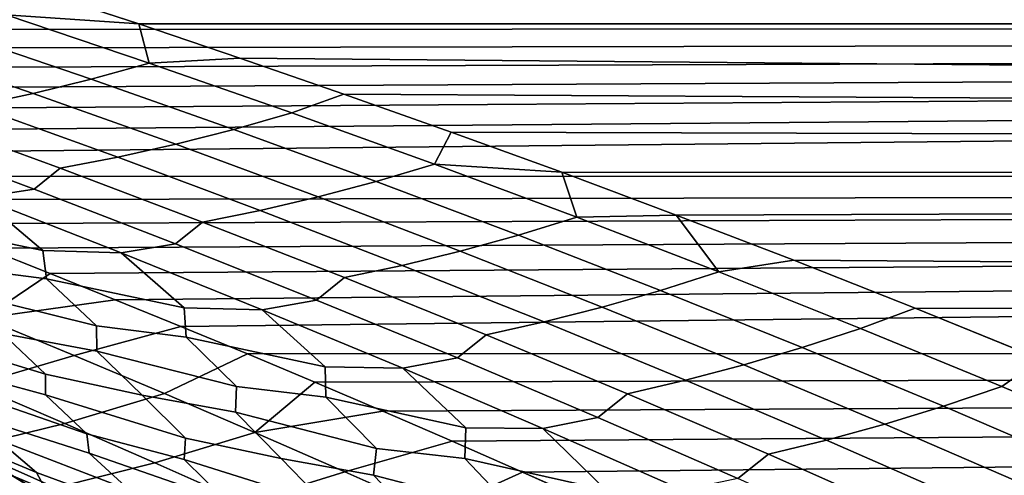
# Model space of a CAD drawing. Header units: metres. Extents: x -29 to 117, y -464 to 29.
# Tile 222 of 256: x 15.17 to 18.13, y 24.61 to 25.98. Entities that reach past the tile are written whole.
import ezdxf

# ---------------------------------------------------------------- set-up
doc = ezdxf.new("R2010")
doc.units = ezdxf.units.M
doc.layers.add('solid_24_501_056_XXX', color=7, linetype='CONTINUOUS')

msp = doc.modelspace()

# ---------------------------------------------------------------- linework, layer by layer
at = {"layer": 'solid_24_501_056_XXX'}
for points in [[(13.270349, 25.952518, 62.510319), (54.700001, 25.980894, 62.43998), (54.700001, 26.400568, 61.327911), (13.103656, 26.009083, 62.369553)], [(14.662883, 26.2465, 42.246986), (14.39062, 26.329664, 42.473785), (54.700001, 26.400568, 42.672089), (54.700001, 25.980894, 41.56002)], [(14.942915, 26.158846, 42.014271), (14.662883, 26.2465, 42.246986), (54.700001, 25.980894, 41.56002)], [(15.229413, 26.067005, 41.776924), (14.942915, 26.158846, 42.014271), (54.700001, 25.980894, 41.56002)], [(15.124537, 25.997383, 41.592674), (15.229413, 26.067005, 41.776924), (15.524003, 25.9702, 41.533447)], [(15.524003, 25.9702, 41.533447), (15.229413, 26.067005, 41.776924), (54.700001, 25.980894, 41.56002)], [(15.124537, 25.997383, 41.592674), (15.555039, 25.852524, 41.237885), (15.380334, 25.803831, 41.095638), (14.949991, 25.950575, 41.449604)], [(15.124537, 25.997383, 41.592674), (15.524003, 25.9702, 41.533447), (15.555039, 25.852524, 41.237885)], [(13.270349, 25.952518, 62.510319), (13.439295, 25.894396, 62.65271), (54.700001, 25.980894, 62.43998)], [(13.439295, 25.894396, 62.65271), (13.610576, 25.834637, 62.796833), (54.700001, 25.980894, 62.43998)], [(13.610576, 25.834637, 62.796833), (13.78427, 25.773153, 62.942787), (54.700001, 25.980894, 62.43998)], [(13.78427, 25.773153, 62.942787), (13.960283, 25.70998, 63.090397), (54.700001, 25.980894, 62.43998)], [(13.960283, 25.70998, 63.090397), (14.138427, 25.645208, 63.239365), (54.700001, 25.980894, 62.43998)], [(14.138427, 25.645208, 63.239365), (14.318797, 25.578743, 63.389812), (54.700001, 25.980894, 62.43998)], [(14.501493, 25.510485, 63.541889), (54.700001, 25.514399, 63.533234), (54.700001, 25.980894, 62.43998), (14.318797, 25.578743, 63.389812)], [(15.828473, 25.867529, 41.282211), (15.524003, 25.9702, 41.533447), (54.700001, 25.980894, 41.56002), (54.700001, 25.514399, 40.466766)], [(15.555039, 25.852524, 41.237885), (15.524003, 25.9702, 41.533447), (15.828473, 25.867529, 41.282211)], [(14.949991, 25.950575, 41.449604), (15.380334, 25.803831, 41.095638), (15.205867, 25.760927, 40.951248), (14.775683, 25.909586, 41.30447)], [(14.775683, 25.909586, 41.30447), (15.205867, 25.760927, 40.951248), (15.031766, 25.723845, 40.804817), (14.601742, 25.874443, 41.157379)], [(15.985076, 25.702627, 40.884636), (15.555039, 25.852524, 41.237885), (15.828473, 25.867529, 41.282211), (16.142139, 25.759079, 41.024124)], [(16.142139, 25.759079, 41.024124), (15.828473, 25.867529, 41.282211), (54.700001, 25.514399, 40.466766)], [(15.555039, 25.852524, 41.237885), (15.985076, 25.702627, 40.884636), (15.810173, 25.652077, 40.743279), (15.380334, 25.803831, 41.095638)], [(15.380334, 25.803831, 41.095638), (15.810173, 25.652077, 40.743279), (15.635509, 25.607288, 40.599701), (15.205867, 25.760927, 40.951248)], [(15.205867, 25.760927, 40.951248), (15.635509, 25.607288, 40.599701), (15.461211, 25.568289, 40.453999), (15.031766, 25.723845, 40.804817)], [(16.414526, 25.547663, 40.532917), (15.985076, 25.702627, 40.884636), (16.142139, 25.759079, 41.024124), (16.4652, 25.644472, 40.758957)], [(16.4652, 25.644472, 40.758957), (16.142139, 25.759079, 41.024124), (54.700001, 25.514399, 40.466766)], [(15.031766, 25.723845, 40.804817), (15.461211, 25.568289, 40.453999), (15.287402, 25.535109, 40.306286), (14.858153, 25.692608, 40.656456)], [(14.858153, 25.692608, 40.656456), (15.287402, 25.535109, 40.306286), (15.208898, 25.471878, 40.079678), (14.782161, 25.631638, 40.427109)], [(15.985076, 25.702627, 40.884636), (16.414526, 25.547663, 40.532917), (16.239389, 25.495285, 40.392517), (15.810173, 25.652077, 40.743279)], [(14.782161, 25.631638, 40.427109), (15.208898, 25.471878, 40.079678), (15.04551, 25.446455, 39.920971), (14.619198, 25.608219, 40.267693)], [(15.810173, 25.652077, 40.743279), (16.239389, 25.495285, 40.392517), (16.064491, 25.448637, 40.249813), (15.635509, 25.607288, 40.599701)], [(16.414526, 25.547663, 40.532917), (16.4652, 25.644472, 40.758957), (16.798725, 25.5229, 40.485592)], [(16.798725, 25.5229, 40.485592), (16.4652, 25.644472, 40.758957), (54.700001, 25.514399, 40.466766)], [(15.635509, 25.607288, 40.599701), (16.064491, 25.448637, 40.249813), (15.889962, 25.407749, 40.104908), (15.461211, 25.568289, 40.453999)], [(15.461211, 25.568289, 40.453999), (15.889962, 25.407749, 40.104908), (15.715921, 25.372654, 39.957909), (15.287402, 25.535109, 40.306286)], [(16.414526, 25.547663, 40.532917), (16.843288, 25.387596, 40.182743), (16.667885, 25.333424, 40.043358), (16.239389, 25.495285, 40.392517)], [(16.414526, 25.547663, 40.532917), (16.798725, 25.5229, 40.485592), (16.843288, 25.387596, 40.182743)], [(14.501493, 25.510485, 63.541889), (14.686613, 25.440325, 63.695721), (54.700001, 25.514399, 63.533234)], [(14.686613, 25.440325, 63.695721), (14.874258, 25.368156, 63.85144), (54.700001, 25.514399, 63.533234)], [(14.874258, 25.368156, 63.85144), (15.064527, 25.293863, 64.009178), (54.700001, 25.514399, 63.533234)], [(15.064527, 25.293863, 64.009178), (15.257513, 25.217333, 64.16906), (54.700001, 25.514399, 63.533234)], [(15.287402, 25.535109, 40.306286), (15.715921, 25.372654, 39.957909), (15.634859, 25.307228, 39.734085), (15.208898, 25.471878, 40.079678)], [(15.257513, 25.217333, 64.16906), (15.452981, 25.138714, 64.330658), (54.700001, 25.514399, 63.533234)], [(15.452981, 25.138714, 64.330658), (15.65083, 25.058046, 64.493774), (54.700001, 25.514399, 63.533234)], [(15.851177, 24.975187, 64.658592), (54.700001, 25.001925, 64.605705), (54.700001, 25.514399, 63.533234), (15.65083, 25.058046, 64.493774)], [(17.143003, 25.393959, 40.203949), (16.798725, 25.5229, 40.485592), (54.700001, 25.514399, 40.466766)], [(16.843288, 25.387596, 40.182743), (16.798725, 25.5229, 40.485592), (17.143003, 25.393959, 40.203949)], [(17.497597, 25.257584, 39.9147), (17.143003, 25.393959, 40.203949), (54.700001, 25.514399, 40.466766), (54.700001, 25.001925, 39.394295)], [(16.239389, 25.495285, 40.392517), (16.667885, 25.333424, 40.043358), (16.492722, 25.284946, 39.901596), (16.064491, 25.448637, 40.249813)], [(15.04551, 25.446455, 39.920971), (15.235091, 25.287497, 39.475403), (14.824332, 25.372093, 39.515213), (14.8082, 25.455948, 39.821247)], [(15.208898, 25.471878, 40.079678), (15.634859, 25.307228, 39.734085), (15.47101, 25.279829, 39.576153), (15.04551, 25.446455, 39.920971)], [(15.04551, 25.446455, 39.920971), (15.47101, 25.279829, 39.576153), (15.235091, 25.287497, 39.475403)], [(16.064491, 25.448637, 40.249813), (16.492722, 25.284946, 39.901596), (16.317924, 25.242199, 39.757549), (15.889962, 25.407749, 40.104908)], [(15.889962, 25.407749, 40.104908), (16.317924, 25.242199, 39.757549), (16.14362, 25.205214, 39.611332), (15.715921, 25.372654, 39.957909)], [(16.843288, 25.387596, 40.182743), (17.143003, 25.393959, 40.203949), (17.271269, 25.222399, 39.834126)], [(17.271269, 25.222399, 39.834126), (17.143003, 25.393959, 40.203949), (17.497597, 25.257584, 39.9147)], [(15.235091, 25.287497, 39.475403), (15.246352, 25.201241, 39.174072), (14.973138, 25.237194, 39.101795), (14.824332, 25.372093, 39.515213)], [(15.715921, 25.372654, 39.957909), (16.14362, 25.205214, 39.611332), (16.059954, 25.137663, 39.390335), (15.634859, 25.307228, 39.734085)], [(16.843288, 25.387596, 40.182743), (17.271269, 25.222399, 39.834126), (17.095566, 25.16646, 39.69582), (16.667885, 25.333424, 40.043358)], [(16.667885, 25.333424, 40.043358), (17.095566, 25.16646, 39.69582), (16.920101, 25.116184, 39.555058), (16.492722, 25.284946, 39.901596)], [(15.634859, 25.307228, 39.734085), (16.059954, 25.137663, 39.390335), (15.89561, 25.108316, 39.233234), (15.47101, 25.279829, 39.576153)], [(15.057263, 25.082537, 64.46566), (15.257513, 25.217333, 64.16906), (15.064527, 25.293863, 64.009178), (14.784493, 25.192932, 64.24102)], [(15.47101, 25.279829, 39.576153), (15.661056, 25.114149, 39.131538), (15.246352, 25.201241, 39.174072), (15.235091, 25.287497, 39.475403)], [(15.47101, 25.279829, 39.576153), (15.89561, 25.108316, 39.233234), (15.661056, 25.114149, 39.131538)], [(16.492722, 25.284946, 39.901596), (16.920101, 25.116184, 39.555058), (16.745007, 25.071606, 39.41193), (16.317924, 25.242199, 39.757549)], [(16.317924, 25.242199, 39.757549), (16.745007, 25.071606, 39.41193), (16.570404, 25.032759, 39.266552), (16.14362, 25.205214, 39.611332)], [(17.698368, 25.052034, 39.48708), (17.271269, 25.222399, 39.834126), (17.497597, 25.257584, 39.9147), (17.863119, 25.112967, 39.616989)], [(17.863119, 25.112967, 39.616989), (17.497597, 25.257584, 39.9147), (54.700001, 25.001925, 39.394295)], [(15.246352, 25.201241, 39.174072), (15.396564, 25.059723, 38.760612), (14.978917, 25.163364, 38.80397), (14.973138, 25.237194, 39.101795)], [(15.057263, 25.082537, 64.46566), (15.452981, 25.138714, 64.330658), (15.257513, 25.217333, 64.16906)], [(17.271269, 25.222399, 39.834126), (17.698368, 25.052034, 39.48708), (17.522331, 24.994364, 39.349911), (17.095566, 25.16646, 39.69582)], [(15.661056, 25.114149, 39.131538), (15.667395, 25.025602, 38.83493), (15.396564, 25.059723, 38.760612), (15.246352, 25.201241, 39.174072)], [(16.14362, 25.205214, 39.611332), (16.570404, 25.032759, 39.266552), (16.484091, 24.963156, 39.048431), (16.059954, 25.137663, 39.390335)], [(15.396564, 25.059723, 38.760612), (15.397589, 24.98365, 38.46722), (15.113795, 25.037148, 38.402306), (14.978917, 25.163364, 38.80397)], [(17.095566, 25.16646, 39.69582), (17.522331, 24.994364, 39.349911), (17.346537, 24.942322, 39.210205), (16.920101, 25.116184, 39.555058)], [(15.057263, 25.082537, 64.46566), (15.329757, 24.970015, 64.689537), (15.65083, 25.058046, 64.493774), (15.452981, 25.138714, 64.330658)], [(16.059954, 25.137663, 39.390335), (16.484091, 24.963156, 39.048431), (16.319221, 24.931889, 38.89222), (15.89561, 25.108316, 39.233234)], [(15.113795, 25.037148, 38.402306), (15.242882, 24.914242, 38.005775), (14.824862, 25.042202, 38.048393), (14.819421, 25.10257, 38.345863)], [(15.89561, 25.108316, 39.233234), (16.086006, 24.935883, 38.78965), (15.667395, 25.025602, 38.83493), (15.661056, 25.114149, 39.131538)], [(15.89561, 25.108316, 39.233234), (16.319221, 24.931889, 38.89222), (16.086006, 24.935883, 38.78965)], [(16.920101, 25.116184, 39.555058), (17.346537, 24.942322, 39.210205), (17.171112, 24.895941, 39.068062), (16.745007, 25.071606, 39.41193)], [(18.124485, 24.876471, 39.141613), (17.698368, 25.052034, 39.48708), (17.863119, 25.112967, 39.616989), (18.240049, 24.959383, 39.310272)], [(18.240049, 24.959383, 39.310272), (17.863119, 25.112967, 39.616989), (54.700001, 25.001925, 39.394295)], [(15.409842, 24.33865, 33.420879), (15.348566, 24.456253, 27.139278), (14.313453, 25.07612, 27.139278), (15.188386, 24.472507, 33.720581)], [(15.6659, 24.285583, 20), (14.63156, 24.922428, 20), (14.313453, 25.07612, 27.139278), (15.348566, 24.456253, 27.139278)], [(15.14248, 24.499897, 33.78281), (15.188386, 24.472507, 33.720581), (14.313453, 25.07612, 27.139278)], [(15.329757, 24.970015, 64.689537), (15.057263, 25.082537, 64.46566), (14.757189, 24.996758, 64.70182), (15.029408, 24.882273, 64.924622)], [(16.745007, 25.071606, 39.41193), (17.171112, 24.895941, 39.068062), (16.99618, 24.855261, 38.92358), (16.570404, 25.032759, 39.266552)], [(15.242882, 24.914242, 38.005775), (15.243509, 24.851728, 37.71257), (14.947275, 24.931923, 37.65741), (14.824862, 25.042202, 38.048393)], [(15.397589, 24.98365, 38.46722), (15.534131, 24.850777, 38.065144), (15.242882, 24.914242, 38.005775), (15.113795, 25.037148, 38.402306)], [(15.329757, 24.970015, 64.689537), (15.601938, 24.855358, 64.912666), (15.851177, 24.975187, 64.658592), (15.65083, 25.058046, 64.493774)], [(15.667395, 25.025602, 38.83493), (15.818905, 24.877415, 38.421516), (15.397589, 24.98365, 38.46722), (15.396564, 25.059723, 38.760612)], [(17.698368, 25.052034, 39.48708), (18.124485, 24.876471, 39.141613), (17.948088, 24.817102, 39.005638), (17.522331, 24.994364, 39.349911)], [(15.485378, 24.401089, -99.5), (-15.485378, 24.401089, -99.5), (-14.450225, 25.028004, -99.5)], [(15.485378, 24.401089, -99.5), (-14.450225, 25.028004, -99.5), (14.450225, 25.028004, -99.5)], [(14.450225, 25.028004, -99.5), (14.63156, 24.922428, 20), (15.6659, 24.285583, 20), (15.485378, 24.401089, -99.5)], [(16.086006, 24.935883, 38.78965), (16.087378, 24.845152, 38.497787), (15.818905, 24.877415, 38.421516), (15.667395, 25.025602, 38.83493)], [(16.570404, 25.032759, 39.266552), (16.99618, 24.855261, 38.92358), (16.907183, 24.783676, 38.708374), (16.484091, 24.963156, 39.048431)], [(15.818905, 24.877415, 38.421516), (15.815135, 24.799202, 38.132568), (15.534131, 24.850777, 38.065144), (15.397589, 24.98365, 38.46722)], [(15.873771, 24.738558, 65.13504), (16.05414, 24.889996, 64.825294), (15.851177, 24.975187, 64.658592), (15.601938, 24.855358, 64.912666)], [(15.851177, 24.975187, 64.658592), (16.05414, 24.889996, 64.825294), (54.700001, 25.001925, 64.605705)], [(16.05414, 24.889996, 64.825294), (16.259838, 24.802319, 64.994034), (54.700001, 25.001925, 64.605705)], [(16.259838, 24.802319, 64.994034), (16.468388, 24.712, 65.164993), (54.700001, 25.001925, 64.605705)], [(16.468388, 24.712, 65.164993), (16.679907, 24.618874, 65.338333), (54.700001, 25.001925, 64.605705)], [(16.679907, 24.618874, 65.338333), (16.894476, 24.522814, 65.51413), (54.700001, 25.001925, 64.605705)], [(17.111801, 24.424105, 65.691719), (54.700001, 24.444395, 65.655457), (54.700001, 25.001925, 64.605705), (16.894476, 24.522814, 65.51413)], [(17.522331, 24.994364, 39.349911), (17.948088, 24.817102, 39.005638), (17.771933, 24.763323, 38.86705), (17.346537, 24.942322, 39.210205)], [(15.601938, 24.855358, 64.912666), (15.329757, 24.970015, 64.689537), (15.029408, 24.882273, 64.924622), (15.301286, 24.765676, 65.146629)], [(16.484091, 24.963156, 39.048431), (16.907183, 24.783676, 38.708374), (16.741755, 24.750523, 38.553112), (16.319221, 24.931889, 38.89222)], [(18.549522, 24.695675, 38.797737), (18.124485, 24.876471, 39.141613), (18.240049, 24.959383, 39.310272), (18.628004, 24.796877, 38.995583)], [(15.243509, 24.851728, 37.71257), (15.367989, 24.734631, 37.320637), (14.958759, 24.875511, 37.355999), (14.947275, 24.931923, 37.65741)], [(16.319221, 24.931889, 38.89222), (16.509853, 24.752668, 38.449741), (16.087378, 24.845152, 38.497787), (16.086006, 24.935883, 38.78965)], [(16.319221, 24.931889, 38.89222), (16.741755, 24.750523, 38.553112), (16.509853, 24.752668, 38.449741)], [(17.346537, 24.942322, 39.210205), (17.771933, 24.763323, 38.86705), (17.596148, 24.715174, 38.725945), (17.171112, 24.895941, 39.068062)], [(15.534131, 24.850777, 38.065144), (15.665092, 24.721073, 37.667965), (15.243509, 24.851728, 37.71257), (15.242882, 24.914242, 38.005775)], [(15.873771, 24.738558, 65.13504), (16.259838, 24.802319, 64.994034), (16.05414, 24.889996, 64.825294)], [(17.171112, 24.895941, 39.068062), (17.596148, 24.715174, 38.725945), (17.420856, 24.672689, 38.58242), (16.99618, 24.855261, 38.92358)], [(15.301286, 24.765676, 65.146629), (15.029408, 24.882273, 64.924622), (14.730274, 24.810871, 65.166695), (15.001851, 24.692272, 65.387726)], [(15.367989, 24.734631, 37.320637), (15.374404, 24.676203, 37.023567), (15.078509, 24.770517, 36.968513), (14.958759, 24.875511, 37.355999)], [(16.087378, 24.845152, 38.497787), (16.24008, 24.690243, 38.084499), (15.815135, 24.799202, 38.132568), (15.818905, 24.877415, 38.421516)], [(18.124485, 24.876471, 39.141613), (18.549522, 24.695675, 38.797737), (18.372736, 24.634642, 38.663017), (17.948088, 24.817102, 39.005638)], [(15.098305, 24.716814, 36.661789), (15.215752, 24.617161, 36.277859), (14.83388, 24.777863, 36.29422), (14.799589, 24.82756, 36.610847)], [(15.665092, 24.721073, 37.667965), (15.66087, 24.656515, 37.379036), (15.367989, 24.734631, 37.320637), (15.243509, 24.851728, 37.71257)], [(15.873771, 24.738558, 65.13504), (15.601938, 24.855358, 64.912666), (15.301286, 24.765676, 65.146629), (15.57279, 24.646961, 65.367844)], [(15.815135, 24.799202, 38.132568), (15.953238, 24.659609, 37.730167), (15.665092, 24.721073, 37.667965), (15.534131, 24.850777, 38.065144)], [(16.509853, 24.752668, 38.449741), (16.506214, 24.659868, 38.162643), (16.24008, 24.690243, 38.084499), (16.087378, 24.845152, 38.497787)], [(16.99618, 24.855261, 38.92358), (17.420856, 24.672689, 38.58242), (17.329138, 24.599197, 38.370171), (16.907183, 24.783676, 38.708374)], [(16.24008, 24.690243, 38.084499), (16.231476, 24.609995, 37.800014), (15.953238, 24.659609, 37.730167), (15.815135, 24.799202, 38.132568)], [(15.873771, 24.738558, 65.13504), (16.145226, 24.619602, 65.356674), (16.468388, 24.712, 65.164993), (16.259838, 24.802319, 64.994034)], [(17.948088, 24.817102, 39.005638), (18.372736, 24.634642, 38.663017), (18.19619, 24.579161, 38.5256), (17.771933, 24.763323, 38.86705)], [(15.215752, 24.617161, 36.277859), (15.244358, 24.565655, 35.965851), (14.946371, 24.690994, 35.916039), (14.83388, 24.777863, 36.29422)], [(15.374404, 24.676203, 37.023567), (15.49628, 24.564283, 36.634949), (15.098305, 24.716814, 36.661789), (15.078509, 24.770517, 36.968513)], [(16.907183, 24.783676, 38.708374), (17.329138, 24.599197, 38.370171), (17.163122, 24.564186, 38.215912), (16.741755, 24.750523, 38.553112)], [(15.57279, 24.646961, 65.367844), (15.301286, 24.765676, 65.146629), (15.001851, 24.692272, 65.387726), (15.273028, 24.571575, 65.607918)], [(16.145226, 24.619602, 65.356674), (15.873771, 24.738558, 65.13504), (15.57279, 24.646961, 65.367844), (15.84389, 24.526117, 65.588257)], [(16.741755, 24.750523, 38.553112), (16.932508, 24.564482, 38.111813), (16.506214, 24.659868, 38.162643), (16.509853, 24.752668, 38.449741)], [(16.741755, 24.750523, 38.553112), (17.163122, 24.564186, 38.215912), (16.932508, 24.564482, 38.111813)], [(17.771933, 24.763323, 38.86705), (18.19619, 24.579161, 38.5256), (18.020018, 24.529274, 38.385586), (17.596148, 24.715174, 38.725945)], [(15.101994, 24.560955, 35.219006), (15.208138, 24.484201, 34.849854), (14.861311, 24.668251, 34.845715), (14.794103, 24.715054, 35.182026)], [(15.49628, 24.564283, 36.634949), (15.510694, 24.508713, 36.332691), (15.215752, 24.617161, 36.277859), (15.098305, 24.716814, 36.661789)], [(15.66087, 24.656515, 37.379036), (15.787312, 24.532522, 36.986237), (15.374404, 24.676203, 37.023567), (15.367989, 24.734631, 37.320637)], [(15.953238, 24.659609, 37.730167), (16.085966, 24.523041, 37.33242), (15.66087, 24.656515, 37.379036), (15.665092, 24.721073, 37.667965)], [(16.145226, 24.619602, 65.356674), (16.416271, 24.498482, 65.577545), (16.679907, 24.618874, 65.338333), (16.468388, 24.712, 65.164993)], [(17.596148, 24.715174, 38.725945), (18.020018, 24.529274, 38.385586), (17.844337, 24.485018, 38.24308), (17.420856, 24.672689, 38.58242)], [(15.089934, 24.459833, 65.947594), (15.273028, 24.571575, 65.607918), (15.001851, 24.692272, 65.387726), (14.820399, 24.582943, 65.729561)], [(15.244358, 24.565655, 35.965851), (15.359259, 24.471693, 35.58601), (15.054966, 24.608021, 35.542221), (14.946371, 24.690994, 35.916039)], [(16.506214, 24.659868, 38.162643), (16.66, 24.498182, 37.749554), (16.231476, 24.609995, 37.800014), (16.24008, 24.690243, 38.084499)], [(15.208138, 24.484201, 34.849854), (15.268659, 24.435961, 34.518726), (14.961848, 24.605522, 34.484253), (14.861311, 24.668251, 34.845715)], [(15.787312, 24.532522, 36.986237), (15.788627, 24.472183, 36.693512), (15.49628, 24.564283, 36.634949), (15.374404, 24.676203, 37.023567)], [(16.085966, 24.523041, 37.33242), (16.076862, 24.456539, 37.047775), (15.787312, 24.532522, 36.986237), (15.66087, 24.656515, 37.379036)], [(16.231476, 24.609995, 37.800014), (16.371033, 24.463621, 37.397362), (16.085966, 24.523041, 37.33242), (15.953238, 24.659609, 37.730167)], [(16.932508, 24.564482, 38.111813), (16.923819, 24.469721, 37.829491), (16.66, 24.498182, 37.749554), (16.506214, 24.659868, 38.162643)], [(17.420856, 24.672689, 38.58242), (17.844337, 24.485018, 38.24308), (17.749863, 24.409689, 38.033821), (17.329138, 24.599197, 38.370171)], [(15.84389, 24.526117, 65.588257), (15.57279, 24.646961, 65.367844), (15.273028, 24.571575, 65.607918), (15.543777, 24.448774, 65.827271)], [(16.416271, 24.498482, 65.577545), (16.145226, 24.619602, 65.356674), (15.84389, 24.526117, 65.588257), (16.114557, 24.403131, 65.807877)], [(16.686878, 24.375183, 65.797668), (16.894476, 24.522814, 65.51413), (16.679907, 24.618874, 65.338333), (16.416271, 24.498482, 65.577545)], [(15.510694, 24.508713, 36.332691), (15.630341, 24.402012, 35.947422), (15.244358, 24.565655, 35.965851), (15.215752, 24.617161, 36.277859)], [(16.66, 24.498182, 37.749554), (16.646526, 24.416006, 37.469547), (16.371033, 24.463621, 37.397362), (16.231476, 24.609995, 37.800014)]]:
    msp.add_3dface(points, dxfattribs=at)

doc.saveas('drawing.dxf')
